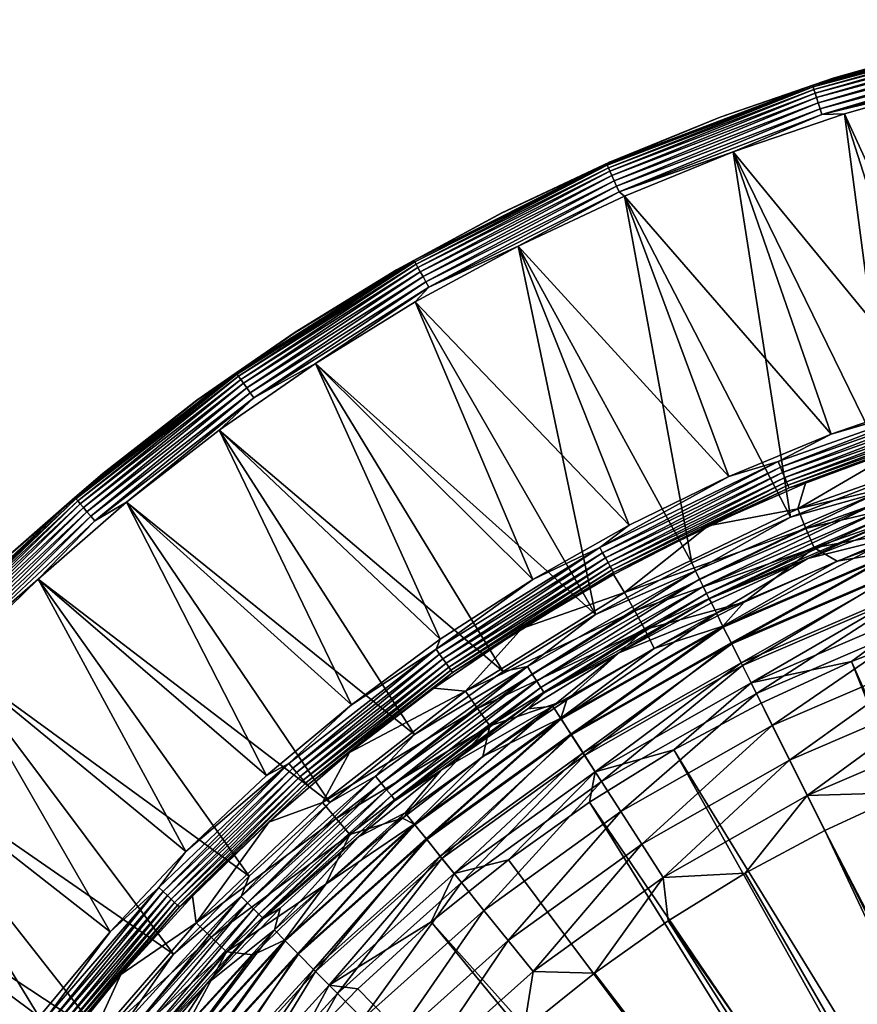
# Model space of a CAD drawing. Header units: inches. Extents: x -175 to 175, y -175 to 175.
# Tile 10 of 43: x -118 to -50, y 92 to 172. Entities that reach past the tile are written whole.
import ezdxf

# ---------------------------------------------------------------- set-up
doc = ezdxf.new("R2010")
doc.units = ezdxf.units.IN
doc.header["$MEASUREMENT"] = 0
doc.layers.add('Layer 1', color=7, linetype='Continuous')

# ---------------------------------------------------------------- blocks, each defined once
blk = doc.blocks.new('Bucket 35 H-6')
at = {"color": 253, "true_color": 0xa4adb2}
mesh = blk.add_polyface(dxfattribs=at)
corners = [(-35.914, 168.704, 0.039), (-42.221, 166.738), (-32.979, 168.809), (-53.144, 164.093, 0.039), (-51.328, 164.163), (-53.297, 164.565, 0.165), (-36.119, 169.665, 0.383), (-53.447, 165.028, 0.383), (-36.018, 169.189, 0.165), (-36.359, 170.79, 1.533), (-36.404, 171.003, 2.019), (-53.801, 166.122, 1.533), (-36.213, 170.106, 0.693), (-53.585, 165.457, 0.693), (-36.294, 170.487, 1.082), (-53.705, 165.827, 1.082), (-52.24, 167.024, 3), (-61.364, 163.89, 3), (-53.907, 166.449, 2.516), (-33.546, 171.757, 3), (-42.964, 169.647, 3), (-36.43, 171.126, 2.516), (-70.403, 159.795, 1.533), (-53.868, 166.33, 2.019), (-42.967, 169.637, 61), (-33.562, 171.746, 61), (-36.43, 171.126, 61.484), (-53.868, 166.33, 61.981), (-36.404, 171.003, 61.981), (-53.907, 166.449, 61.484), (-61.375, 163.881, 61), (-52.251, 167.011, 61), (-53.801, 166.122, 62.467), (-36.359, 170.79, 62.467), (-53.705, 165.827, 62.918), (-70.403, 159.795, 62.467), (-36.294, 170.487, 62.918), (-53.297, 164.565, 63.835), (-53.447, 165.028, 63.617), (-36.119, 169.665, 63.617), (-53.585, 165.457, 63.307), (-36.213, 170.106, 63.307), (-42.221, 166.738, 64), (-35.914, 168.704, 63.961), (-32.979, 168.809, 64), (-36.018, 169.189, 63.835), (-53.144, 164.093, 63.961), (-51.328, 164.163, 64)]
mesh.append_faces([[corners[k] for k in face] for face in [(0, 1, 2), (0, 3, 1), (4, 1, 3), (5, 6, 7), (8, 3, 0), (5, 3, 8), (8, 6, 5), (9, 10, 11), (7, 12, 13), (6, 12, 7), (13, 14, 15), (14, 13, 12), (16, 17, 18), (19, 20, 21), (9, 11, 15), (9, 15, 14), (22, 11, 23), (11, 10, 23), (21, 23, 10), (23, 21, 18), (16, 18, 20), (18, 21, 20), (24, 25, 26), (27, 26, 28), (29, 24, 26), (29, 30, 31), (24, 29, 31), (32, 33, 34), (29, 26, 27), (27, 32, 35), (28, 33, 32), (28, 32, 27), (36, 34, 33), (37, 38, 39), (36, 40, 34), (41, 40, 36), (41, 38, 40), (38, 41, 39), (42, 43, 44), (37, 39, 45), (45, 43, 46), (46, 37, 45), (47, 46, 42), (46, 43, 42), (20, 25, 24), (25, 20, 19), (24, 31, 16), (16, 20, 24), (30, 17, 31), (16, 31, 17)]], dxfattribs={"color": 253})
mesh = blk.add_polyface(dxfattribs=at)
corners = [(-32.985, 138.245, 0.066), (-48.398, 132.859, 0.273), (-32.816, 137.539, 0.273), (-48.647, 133.541, 0.066), (-39.073, 137.403), (-52.415, 138.263, 64), (-43.964, 141.177, 64), (-41.269, 141.495, 63.962), (-56.689, 136.053, 63.962), (-35.373, 143.572, 64), (-60.68, 134.839, 64), (-41.135, 141.033, 63.844), (-56.323, 135.176, 63.64), (-56.504, 135.609, 63.844), (-41.003, 140.583, 63.64), (-25.001, 144.766, 63.844), (-25.083, 145.241, 63.962), (-24.847, 143.878, 63.356), (-40.776, 139.805, 63.001), (-40.882, 140.167, 63.356), (-56.012, 134.428, 63.001), (-55.893, 134.144, 62.593), (-56.157, 134.776, 63.356), (-24.921, 144.305, 63.64), (-46.433, 137.302, 61.7), (-40.627, 139.291, 62.153), (-38.219, 139.811, 61.7), (-40.69, 139.51, 62.593), (-55.806, 133.934, 62.153), (-29.866, 141.832, 61.7), (-51.328, 164.163), (-53.144, 164.093, 0.039), (-60.318, 161.076), (-53.297, 164.565, 0.165), (-69.543, 157.844, 0.039), (-53.447, 165.028, 0.383), (-69.743, 158.298, 0.165), (-53.585, 165.457, 0.693), (-69.939, 158.743, 0.383), (-53.705, 165.827, 1.082), (-70.121, 159.155, 0.693), (-53.801, 166.122, 1.533), (-70.278, 159.512, 1.082), (-53.705, 165.827, 62.918), (-70.278, 159.512, 62.918), (-53.801, 166.122, 62.467), (-53.585, 165.457, 63.307), (-70.121, 159.155, 63.307), (-53.447, 165.028, 63.617), (-69.939, 158.743, 63.617), (-60.318, 161.076, 64), (-53.144, 164.093, 63.961), (-51.328, 164.163, 64), (-53.297, 164.565, 63.835), (-69.743, 158.298, 63.835), (-69.543, 157.844, 63.961), (-42.221, 166.738), (-30.548, 139.547), (-47.453, 134.738), (-55.681, 131.552), (-42.221, 166.738, 64), (-32.979, 168.809, 64), (-40.109, 137.515, 54.608), (-55.094, 132.226, 54.608)]
mesh.append_faces([[corners[k] for k in face] for face in [(0, 1, 2), (3, 0, 4), (5, 6, 7), (7, 8, 5), (7, 6, 9), (5, 8, 10), (11, 12, 13), (13, 7, 11), (14, 11, 15), (7, 13, 8), (16, 11, 7), (17, 18, 19), (14, 12, 11), (20, 18, 21), (14, 22, 12), (23, 19, 14), (19, 22, 14), (19, 20, 22), (20, 19, 18), (24, 25, 26), (21, 18, 27), (27, 25, 28), (28, 21, 27), (28, 25, 24), (26, 25, 29), (30, 31, 32), (33, 34, 31), (33, 35, 36), (35, 37, 38), (39, 40, 37), (41, 42, 39), (43, 44, 45), (46, 47, 43), (46, 48, 49), (50, 51, 52), (48, 53, 54), (53, 51, 55), (56, 4, 57), (58, 4, 30), (58, 32, 59), (56, 30, 4), (30, 32, 58), (60, 6, 52), (5, 50, 6), (61, 9, 60), (6, 60, 9), (6, 50, 52), (29, 62, 26), (24, 26, 62), (24, 62, 63)]], dxfattribs={"color": 253})
mesh = blk.add_polyface(dxfattribs=at)
corners = [(-60.318, 161.076), (-53.144, 164.093, 0.039), (-69.543, 157.844, 0.039), (-77.69, 153.453), (-69.103, 157.508), (-69.743, 158.298, 0.165), (-84.901, 150.142, 0.039), (-70.121, 159.155, 0.693), (-69.939, 158.743, 0.383), (-53.585, 165.457, 0.693), (-53.297, 164.565, 0.165), (-53.447, 165.028, 0.383), (-85.146, 150.574, 0.165), (-70.403, 159.795, 1.533), (-70.278, 159.512, 1.082), (-53.801, 166.122, 1.533), (-85.385, 150.997, 0.383), (-53.705, 165.827, 1.082), (-85.607, 151.389, 0.693), (-85.799, 151.729, 1.082), (-85.951, 151.998, 1.533), (-70.491, 159.995, 2.019), (-53.868, 166.33, 2.019), (-53.907, 166.449, 2.516), (-70.541, 160.11, 2.516), (-70.305, 160.257, 3), (-79.022, 156.145, 3), (-61.364, 163.89, 3), (-53.868, 166.33, 61.981), (-70.491, 159.995, 61.981), (-53.907, 166.449, 61.484), (-70.541, 160.11, 61.484), (-61.375, 163.881, 61), (-70.305, 160.256, 61), (-79.032, 156.134, 61), (-85.951, 151.998, 62.467), (-70.403, 159.795, 62.467), (-70.278, 159.512, 62.918), (-53.705, 165.827, 62.918), (-70.121, 159.155, 63.307), (-53.801, 166.122, 62.467), (-85.799, 151.729, 62.918), (-69.743, 158.298, 63.835), (-69.939, 158.743, 63.617), (-53.447, 165.028, 63.617), (-85.607, 151.389, 63.307), (-53.585, 165.457, 63.307), (-85.385, 150.997, 63.617), (-85.146, 150.574, 63.835), (-69.543, 157.844, 63.961), (-84.901, 150.142, 63.961), (-53.297, 164.565, 63.835), (-69.103, 157.508, 64), (-77.69, 153.453, 64), (-60.318, 161.076, 64), (-53.144, 164.093, 63.961), (-55.681, 131.552), (-63.672, 127.876), (-60.68, 134.839, 64), (-52.415, 138.263, 64), (-68.724, 130.925, 64)]
mesh.append_faces([[corners[k] for k in face] for face in [(0, 1, 2), (3, 4, 2), (2, 4, 0), (5, 6, 2), (7, 8, 9), (5, 2, 10), (11, 8, 5), (5, 8, 12), (13, 14, 15), (8, 7, 16), (7, 17, 14), (14, 18, 7), (13, 19, 14), (20, 13, 21), (13, 22, 21), (23, 21, 22), (21, 23, 24), (24, 25, 26), (25, 24, 27), (24, 23, 27), (28, 29, 30), (30, 31, 32), (33, 32, 31), (31, 34, 33), (35, 29, 36), (31, 30, 29), (37, 38, 39), (28, 36, 29), (37, 36, 40), (41, 36, 37), (42, 43, 44), (45, 37, 39), (43, 39, 46), (39, 43, 47), (43, 42, 48), (42, 49, 50), (51, 49, 42), (49, 52, 53), (52, 49, 54), (49, 55, 54), (25, 32, 33), (32, 25, 27), (26, 25, 33), (56, 4, 57), (0, 4, 56), (4, 3, 57), (58, 52, 59), (53, 58, 60), (59, 52, 54), (58, 53, 52)]], dxfattribs={"color": 253})
mesh = blk.add_polyface(dxfattribs=at)
corners = [(-84.901, 150.142, 0.039), (-77.69, 153.453), (-69.543, 157.844, 0.039), (-86.014, 148.948), (-94.085, 143.986), (-85.146, 150.574, 0.165), (-99.059, 141.202, 0.039), (-85.385, 150.997, 0.383), (-70.121, 159.155, 0.693), (-85.607, 151.389, 0.693), (-69.743, 158.298, 0.165), (-85.951, 151.998, 1.533), (-85.799, 151.729, 1.082), (-70.403, 159.795, 1.533), (-69.939, 158.743, 0.383), (-99.344, 141.609, 0.165), (-99.623, 142.007, 0.383), (-100.409, 143.127, 2.019), (-86.059, 152.188, 2.019), (-86.121, 152.297, 2.516), (-70.278, 159.512, 1.082), (-99.882, 142.376, 0.693), (-100.106, 142.695, 1.082), (-100.284, 142.948, 1.533), (-70.491, 159.995, 2.019), (-70.541, 160.11, 2.516), (-87.506, 151.557, 3), (-95.728, 146.505, 3), (-79.022, 156.145, 3), (-70.541, 160.11, 61.484), (-70.491, 159.995, 61.981), (-86.059, 152.188, 61.981), (-79.032, 156.134, 61), (-86.121, 152.297, 61.484), (-87.514, 151.54, 61), (-95.724, 146.49, 61), (-100.409, 143.127, 61.981), (-85.951, 151.998, 62.467), (-100.284, 142.948, 62.467), (-70.278, 159.512, 62.918), (-85.607, 151.389, 63.307), (-85.799, 151.729, 62.918), (-70.403, 159.795, 62.467), (-100.106, 142.695, 62.918), (-99.882, 142.376, 63.307), (-85.146, 150.574, 63.835), (-84.901, 150.142, 63.961), (-99.059, 141.202, 63.961), (-85.385, 150.997, 63.617), (-70.121, 159.155, 63.307), (-99.623, 142.007, 63.617), (-69.939, 158.743, 63.617), (-99.344, 141.609, 63.835), (-69.743, 158.298, 63.835), (-86.014, 148.948, 64), (-94.085, 143.986, 64), (-77.69, 153.453, 64), (-69.543, 157.844, 63.961), (-70.305, 160.256, 61), (-71.437, 123.706), (-68.724, 130.925, 64), (-76.498, 126.539, 64)]
mesh.append_faces([[corners[k] for k in face] for face in [(0, 1, 2), (1, 0, 3), (4, 3, 0), (0, 5, 6), (7, 8, 9), (5, 0, 10), (11, 12, 13), (14, 7, 5), (5, 7, 15), (7, 9, 16), (17, 18, 19), (9, 20, 12), (9, 12, 21), (11, 22, 12), (23, 11, 18), (18, 11, 24), (25, 18, 24), (18, 25, 19), (19, 26, 27), (19, 28, 26), (19, 25, 28), (29, 30, 31), (32, 29, 33), (33, 34, 32), (34, 33, 35), (36, 33, 31), (31, 37, 38), (33, 29, 31), (39, 40, 41), (31, 30, 37), (41, 37, 42), (43, 37, 41), (44, 41, 40), (45, 46, 47), (48, 40, 49), (50, 40, 48), (45, 48, 51), (48, 45, 52), (53, 46, 45), (46, 54, 55), (46, 56, 54), (46, 57, 56), (58, 32, 28), (34, 26, 32), (28, 32, 26), (34, 27, 26), (4, 59, 3), (1, 3, 59), (56, 60, 54), (61, 55, 54)]], dxfattribs={"color": 253})
mesh = blk.add_polyface(dxfattribs=at)
corners = [(-62.251, 124.961, 1.659), (-75.584, 117.377, 1.659), (-69.623, 120.583, 2.286), (-62.072, 124.635, 2.286), (-62.473, 125.406, 1.091), (-75.853, 117.796, 1.091), (-62.744, 125.95, 0.619), (-76.182, 118.307, 0.619), (-63.05, 126.564, 0.273), (-76.554, 118.884, 0.273), (-63.374, 127.214, 0.066), (-76.947, 119.494, 0.066), (-63.672, 127.876), (-71.437, 123.706), (-71.1, 129.108, 63.962), (-60.68, 134.839, 64), (-56.689, 136.053, 63.962), (-68.724, 130.925, 64), (-76.498, 126.539, 64), (-70.867, 128.686, 63.844), (-56.504, 135.609, 63.844), (-70.641, 128.276, 63.64), (-70.433, 127.897, 63.356), (-56.323, 135.176, 63.64), (-70.102, 127.297, 62.593), (-70.25, 127.566, 63.001), (-56.012, 134.428, 63.001), (-56.157, 134.776, 63.356), (-55.893, 134.144, 62.593), (-69.992, 127.097, 62.153), (-69.991, 126.926, 61.7), (-77.388, 122.554, 61.7), (-62.351, 130.849, 61.7), (-55.806, 133.934, 62.153), (-77.69, 153.453), (-55.094, 132.226, 54.608), (-69.1, 125.477, 54.608), (-54.439, 130.655, 47.516), (-68.279, 123.985, 47.516), (-53.785, 129.083, 40.423), (-67.457, 122.494, 40.423), (-80.972, 116.094, 47.516), (-66.707, 120.961, 33.331), (-59.42, 124.704, 33.331), (-73.752, 116.796, 33.331), (-60.48, 121.406, 27.379), (-59.568, 119.574, 24.659), (-72.326, 112.317, 24.659), (-61.158, 122.765, 30.316), (-70.962, 110.2, 22.294), (-58.445, 117.32, 22.294), (-73.434, 114.038, 27.379), (-74.256, 115.315, 30.316), (-74.881, 116.286, 3.853), (-61.673, 123.799, 3.853), (-74.208, 115.24, 5.273), (-61.118, 122.685, 5.273), (-73.385, 113.963, 6.452), (-60.441, 121.326, 6.452), (-72.456, 112.521, 7.318), (-59.676, 119.79, 7.318), (-58.866, 118.165, 7.834), (-71.474, 110.994, 7.834)]
mesh.append_faces([[corners[k] for k in face] for face in [(0, 1, 2), (2, 3, 0), (4, 5, 1), (0, 4, 1), (5, 6, 7), (6, 5, 4), (7, 6, 8), (9, 7, 8), (10, 9, 8), (9, 10, 11), (10, 12, 13), (11, 10, 13), (14, 15, 16), (15, 14, 17), (18, 17, 14), (19, 20, 21), (16, 19, 14), (22, 21, 23), (24, 25, 26), (25, 22, 27), (28, 29, 24), (29, 30, 31), (29, 32, 30), (29, 33, 32), (13, 12, 34), (32, 35, 36), (30, 32, 36), (36, 37, 38), (31, 30, 36), (38, 39, 40), (40, 41, 38), (42, 40, 43), (40, 42, 44), (45, 46, 47), (42, 43, 48), (49, 46, 50), (45, 47, 51), (51, 48, 45), (48, 51, 52), (52, 44, 42), (48, 52, 42), (2, 53, 54), (53, 55, 54), (54, 3, 2), (54, 55, 56), (55, 57, 56), (58, 56, 57), (57, 59, 58), (60, 58, 59), (61, 60, 62)]], dxfattribs={"color": 253})
mesh = blk.add_polyface(dxfattribs=at)
corners = [(-84.901, 150.142, 0.039), (-99.059, 141.202, 0.039), (-94.085, 143.986), (-101.857, 138.597), (-109.338, 132.776), (-99.344, 141.609, 0.165), (-111.904, 131.256, 0.039), (-85.146, 150.574, 0.165), (-85.385, 150.997, 0.383), (-99.623, 142.007, 0.383), (-112.227, 131.634, 0.165), (-85.607, 151.389, 0.693), (-99.882, 142.376, 0.693), (-112.542, 132.004, 0.383), (-85.799, 151.729, 1.082), (-100.106, 142.695, 1.082), (-112.834, 132.347, 0.693), (-85.951, 151.998, 1.533), (-100.284, 142.948, 1.533), (-113.087, 132.644, 1.082), (-113.511, 133.141, 2.516), (-100.481, 143.23, 2.516), (-103.649, 141.013, 3), (-113.288, 132.879, 1.533), (-100.409, 143.127, 2.019), (-86.059, 152.188, 2.019), (-113.43, 133.045, 2.019), (-86.121, 152.297, 2.516), (-95.728, 146.505, 3), (-111.262, 135.089, 3), (-100.481, 143.23, 61.484), (-95.724, 146.49, 61), (-86.121, 152.297, 61.484), (-103.651, 140.99, 61), (-113.511, 133.141, 61.484), (-111.261, 135.064, 61), (-100.284, 142.948, 62.467), (-113.288, 132.879, 62.467), (-100.409, 143.127, 61.981), (-113.43, 133.045, 61.981), (-86.059, 152.188, 61.981), (-85.607, 151.389, 63.307), (-99.623, 142.007, 63.617), (-99.882, 142.376, 63.307), (-100.106, 142.695, 62.918), (-85.951, 151.998, 62.467), (-113.087, 132.644, 62.918), (-85.799, 151.729, 62.918), (-112.834, 132.347, 63.307), (-99.344, 141.609, 63.835), (-99.059, 141.202, 63.961), (-111.904, 131.256, 63.961), (-112.542, 132.004, 63.617), (-85.385, 150.997, 63.617), (-112.227, 131.634, 63.835), (-94.085, 143.986, 64), (-84.901, 150.142, 63.961), (-85.146, 150.574, 63.835), (-101.857, 138.597, 64), (-109.338, 132.776, 64), (-87.514, 151.54, 61)]
mesh.append_faces([[corners[k] for k in face] for face in [(0, 1, 2), (3, 2, 1), (1, 4, 3), (5, 6, 1), (1, 7, 5), (8, 9, 5), (5, 9, 10), (9, 11, 12), (12, 13, 9), (14, 15, 12), (15, 16, 12), (17, 18, 15), (19, 15, 18), (20, 21, 22), (23, 18, 24), (24, 18, 25), (21, 26, 24), (21, 20, 26), (27, 28, 21), (24, 27, 21), (29, 20, 22), (21, 28, 22), (30, 31, 32), (31, 30, 33), (33, 30, 34), (34, 35, 33), (36, 37, 38), (39, 30, 38), (30, 39, 34), (32, 38, 30), (38, 37, 39), (40, 36, 38), (41, 42, 43), (44, 36, 45), (44, 46, 36), (47, 43, 44), (48, 44, 43), (49, 50, 51), (52, 43, 42), (49, 42, 53), (42, 49, 54), (55, 50, 56), (57, 50, 49), (50, 58, 59), (50, 55, 58), (28, 60, 31), (31, 33, 22), (22, 28, 31), (35, 29, 33), (22, 33, 29)]], dxfattribs={"color": 253})
mesh = blk.add_polyface(dxfattribs=at)
corners = [(-69.623, 120.583, 2.286), (-75.584, 117.377, 1.659), (-76.917, 116.071, 2.286), (-83.922, 111.115, 2.286), (-76.554, 118.884, 0.273), (-76.947, 119.494, 0.066), (-88.755, 110.074, 0.273), (-75.853, 117.796, 1.091), (-87.631, 108.679, 1.659), (-76.182, 118.307, 0.619), (-87.943, 109.067, 1.091), (-88.325, 109.54, 0.619), (-86.076, 114.006), (-89.211, 110.639, 0.066), (-78.898, 119.087), (-71.437, 123.706), (-71.1, 129.108, 63.962), (-84.317, 120.891, 63.962), (-76.498, 126.539, 64), (-83.987, 121.697, 64), (-91.176, 116.408, 64), (-96.216, 111.653, 63.962), (-84.042, 120.496, 63.844), (-95.902, 111.289, 63.844), (-83.774, 120.112, 63.64), (-70.641, 128.276, 63.64), (-83.526, 119.757, 63.356), (-70.867, 128.686, 63.844), (-95.596, 110.934, 63.64), (-95.314, 110.606, 63.356), (-70.433, 127.897, 63.356), (-83.134, 119.195, 62.593), (-83.004, 119.008, 62.153), (-94.718, 109.914, 62.153), (-83.31, 119.447, 63.001), (-95.067, 110.319, 63.001), (-70.25, 127.566, 63.001), (-69.992, 127.097, 62.153), (-70.102, 127.297, 62.593), (-94.867, 110.087, 62.593), (-77.388, 122.554, 61.7), (-84.514, 117.75, 61.7), (-91.338, 112.537, 61.7), (-94.085, 143.986), (-101.857, 138.597), (-86.014, 148.948, 64), (-68.724, 130.925, 64), (-94.085, 143.986, 64), (-69.1, 125.477, 54.608), (-81.946, 117.491, 54.608), (-68.279, 123.985, 47.516), (-80.972, 116.094, 47.516), (-79.997, 114.698, 40.423), (-73.752, 116.796, 33.331), (-80.542, 112.218, 33.331), (-67.457, 122.494, 40.423), (-74.256, 115.315, 30.316), (-74.881, 116.286, 3.853)]
mesh.append_faces([[corners[k] for k in face] for face in [(0, 1, 2), (1, 3, 2), (4, 5, 6), (1, 7, 8), (9, 10, 7), (11, 9, 4), (12, 13, 5), (5, 14, 12), (5, 15, 14), (16, 17, 18), (19, 18, 17), (20, 17, 21), (17, 20, 19), (22, 23, 17), (24, 25, 26), (22, 16, 27), (16, 22, 17), (24, 22, 27), (28, 22, 24), (25, 24, 27), (29, 24, 26), (26, 25, 30), (31, 32, 33), (34, 26, 30), (35, 26, 34), (30, 36, 34), (31, 34, 36), (37, 32, 38), (34, 31, 39), (36, 38, 31), (40, 32, 37), (38, 32, 31), (32, 41, 42), (32, 40, 41), (14, 43, 44), (43, 14, 15), (44, 12, 14), (18, 45, 46), (19, 47, 18), (48, 49, 40), (40, 49, 41), (50, 51, 49), (41, 49, 42), (52, 53, 54), (50, 49, 48), (51, 55, 52), (52, 55, 53), (53, 56, 54), (2, 57, 0), (57, 2, 3)]], dxfattribs={"color": 253})
mesh = blk.add_polyface(dxfattribs=at)
corners = [(-99.082, 99.915, 0.619), (-88.325, 109.54, 0.619), (-88.755, 110.074, 0.273), (-89.211, 110.639, 0.066), (-99.565, 100.402, 0.273), (-100.077, 100.918, 0.066), (-92.92, 108.499), (-96.216, 111.653, 63.962), (-98.032, 110.695, 64), (-91.176, 116.408, 64), (-106.731, 101.649, 63.962), (-104.556, 104.556, 64), (-95.902, 111.289, 63.844), (-106.383, 101.317, 63.844), (-84.317, 120.891, 63.962), (-95.596, 110.934, 63.64), (-84.042, 120.496, 63.844), (-106.043, 100.994, 63.64), (-105.069, 100.066, 62.153), (-94.867, 110.087, 62.593), (-94.718, 109.914, 62.153), (-105.73, 100.695, 63.356), (-95.314, 110.606, 63.356), (-105.456, 100.434, 63.001), (-95.067, 110.319, 63.001), (-105.234, 100.223, 62.593), (-97.844, 106.927, 61.7), (-91.338, 112.537, 61.7), (-111.904, 131.256, 0.039), (-116.487, 126.548), (-109.338, 132.776), (-99.059, 141.202, 0.039), (-99.623, 142.007, 0.383), (-112.542, 132.004, 0.383), (-112.227, 131.634, 0.165), (-100.106, 142.695, 1.082), (-113.087, 132.644, 1.082), (-112.834, 132.347, 0.693), (-99.344, 141.609, 0.165), (-99.882, 142.376, 0.693), (-100.284, 142.948, 1.533), (-113.288, 132.879, 1.533), (-100.409, 143.127, 2.019), (-113.43, 133.045, 2.019), (-113.511, 133.141, 2.516), (-111.262, 135.089, 3), (-118.538, 128.751, 3), (-118.528, 128.734, 61), (-111.261, 135.064, 61), (-113.511, 133.141, 61.484), (-112.542, 132.004, 63.617), (-112.834, 132.347, 63.307), (-99.882, 142.376, 63.307), (-113.087, 132.644, 62.918), (-113.288, 132.879, 62.467), (-100.284, 142.948, 62.467), (-100.106, 142.695, 62.918), (-112.227, 131.634, 63.835), (-99.623, 142.007, 63.617), (-111.904, 131.256, 63.961), (-123.377, 120.536, 63.961), (-109.338, 132.776, 64), (-99.059, 141.202, 63.961), (-99.344, 141.609, 63.835), (-116.487, 126.548, 64), (-99.434, 102.563), (-105.561, 96.244), (-123.3, 119.92), (-101.857, 138.597), (-86.076, 114.006), (-94.085, 143.986, 64), (-83.987, 121.697, 64), (-101.857, 138.597, 64), (-110.675, 98.056, 64), (-123.3, 119.92, 64), (-93.51, 108.513, 54.608)]
mesh.append_faces([[corners[k] for k in face] for face in [(0, 1, 2), (3, 4, 2), (5, 3, 6), (7, 8, 9), (10, 11, 7), (8, 7, 11), (7, 12, 13), (14, 12, 7), (15, 12, 16), (17, 12, 15), (18, 19, 20), (21, 15, 22), (23, 22, 24), (24, 19, 25), (18, 20, 26), (20, 27, 26), (28, 29, 30), (30, 31, 28), (32, 33, 34), (35, 36, 37), (28, 38, 34), (33, 39, 37), (40, 41, 36), (41, 42, 43), (44, 45, 46), (47, 48, 49), (50, 51, 52), (53, 54, 55), (56, 51, 53), (57, 50, 58), (57, 59, 60), (61, 59, 62), (63, 59, 57), (59, 61, 64), (48, 46, 45), (6, 29, 65), (66, 65, 67), (68, 30, 69), (30, 29, 6), (30, 6, 69), (29, 67, 65), (64, 61, 8), (70, 71, 72), (11, 73, 74), (72, 9, 61), (74, 64, 11), (9, 72, 71), (8, 61, 9), (11, 64, 8), (75, 26, 27)]], dxfattribs={"color": 253})
mesh = blk.add_polyface(dxfattribs=at)
corners = [(-46.276, 131.326, 2.286), (-38.108, 133.924, 2.286), (-47.785, 131.175, 1.659), (-62.251, 124.961, 1.659), (-54.276, 128.225, 2.286), (-62.473, 125.406, 1.091), (-48.164, 132.214, 0.619), (-62.744, 125.95, 0.619), (-48.647, 133.541, 0.066), (-47.453, 134.738), (-55.681, 131.552), (-47.956, 131.643, 1.091), (-32.516, 136.28, 1.091), (-32.657, 136.871, 0.619), (-48.398, 132.859, 0.273), (-63.05, 126.564, 0.273), (-32.816, 137.539, 0.273), (-63.374, 127.214, 0.066), (-32.985, 138.245, 0.066), (-63.672, 127.876), (-39.073, 137.403), (-70.867, 128.686, 63.844), (-56.689, 136.053, 63.962), (-56.504, 135.609, 63.844), (-56.323, 135.176, 63.64), (-70.641, 128.276, 63.64), (-56.157, 134.776, 63.356), (-70.433, 127.897, 63.356), (-70.25, 127.566, 63.001), (-56.012, 134.428, 63.001), (-55.893, 134.144, 62.593), (-70.102, 127.297, 62.593), (-55.806, 133.934, 62.153), (-69.992, 127.097, 62.153), (-54.486, 134.313, 61.7), (-62.351, 130.849, 61.7), (-46.433, 137.302, 61.7), (-54.439, 130.655, 47.516), (-39.155, 134.246, 40.423), (-53.785, 129.083, 40.423), (-55.094, 132.226, 54.608), (-39.632, 135.881, 47.516), (-40.109, 137.515, 54.608), (-69.1, 125.477, 54.608), (-44.254, 130.848, 33.331), (-68.279, 123.985, 47.516), (-36.42, 133.242, 33.331), (-51.927, 128, 33.331), (-59.42, 124.704, 33.331), (-46.946, 128.87, 30.316), (-31.479, 131.933, 27.379), (-45.725, 125.521, 24.659), (-46.426, 127.444, 27.379), (-31.831, 133.41, 30.316), (-47.341, 129.956, 3.853), (-61.673, 123.799, 3.853), (-45.808, 125.748, 7.318), (-31.458, 131.846, 6.452), (-46.395, 127.36, 6.452), (-46.915, 128.787, 5.273), (-32.099, 134.534, 3.853), (-61.118, 122.685, 5.273), (-31.81, 133.323, 5.273)]
mesh.append_faces([[corners[k] for k in face] for face in [(0, 1, 2), (3, 4, 2), (0, 2, 4), (5, 6, 7), (8, 9, 10), (3, 11, 5), (2, 12, 11), (11, 3, 2), (13, 6, 11), (6, 5, 11), (7, 6, 14), (7, 14, 15), (6, 16, 14), (8, 15, 14), (15, 8, 17), (14, 18, 8), (19, 17, 10), (17, 8, 10), (9, 8, 20), (21, 22, 23), (24, 25, 23), (26, 27, 24), (28, 26, 29), (29, 30, 31), (30, 32, 33), (32, 34, 35), (34, 32, 36), (37, 38, 39), (40, 34, 36), (34, 40, 35), (40, 41, 37), (41, 40, 42), (37, 43, 40), (44, 39, 38), (38, 37, 41), (39, 45, 37), (44, 38, 46), (47, 39, 44), (48, 39, 47), (49, 47, 44), (50, 51, 52), (53, 52, 49), (49, 44, 46), (54, 1, 0), (4, 55, 54), (4, 54, 0), (56, 57, 58), (59, 60, 54), (61, 59, 54), (58, 62, 59)]], dxfattribs={"color": 253})
mesh = blk.add_polyface(dxfattribs=at)
corners = [(-111.904, 131.256, 0.039), (-123.377, 120.536, 0.039), (-116.487, 126.548), (-123.3, 119.92), (-112.227, 131.634, 0.165), (-123.732, 120.883, 0.165), (-113.288, 132.879, 1.533), (-113.43, 133.045, 2.019), (-124.902, 122.026, 1.533), (-112.542, 132.004, 0.383), (-124.08, 121.223, 0.383), (-125.059, 122.179, 2.019), (-125.148, 122.267, 2.516), (-135.28, 110.755, 2.019), (-112.834, 132.347, 0.693), (-124.402, 121.538, 0.693), (-113.087, 132.644, 1.082), (-124.681, 121.81, 1.082), (-134.57, 110.174, 0.693), (-134.871, 110.421, 1.082), (-135.111, 110.617, 1.533), (-113.511, 133.141, 2.516), (-125.446, 122.029, 3), (-131.979, 114.931, 3), (-118.538, 128.751, 3), (-125.148, 122.267, 61.484), (-118.528, 128.734, 61), (-113.511, 133.141, 61.484), (-131.974, 114.91, 61), (-125.443, 122.006, 61), (-125.059, 122.179, 61.981), (-135.28, 110.755, 61.981), (-135.111, 110.617, 62.467), (-124.902, 122.026, 62.467), (-113.43, 133.045, 61.981), (-113.288, 132.879, 62.467), (-112.542, 132.004, 63.617), (-123.732, 120.883, 63.835), (-124.08, 121.223, 63.617), (-124.681, 121.81, 62.918), (-134.871, 110.421, 62.918), (-113.087, 132.644, 62.918), (-124.402, 121.538, 63.307), (-134.57, 110.174, 63.307), (-112.834, 132.347, 63.307), (-112.227, 131.634, 63.835), (-123.377, 120.536, 63.961), (-123.3, 119.92, 64), (-129.723, 112.941, 64), (-116.487, 126.548, 64), (-111.904, 131.256, 63.961), (-111.261, 135.064, 61)]
mesh.append_faces([[corners[k] for k in face] for face in [(0, 1, 2), (3, 2, 1), (4, 1, 0), (1, 4, 5), (6, 7, 8), (9, 10, 5), (4, 9, 5), (11, 12, 13), (10, 14, 15), (14, 10, 9), (15, 16, 17), (17, 18, 15), (16, 15, 14), (6, 8, 17), (8, 19, 17), (17, 16, 6), (20, 8, 11), (8, 7, 11), (21, 11, 7), (11, 21, 12), (12, 22, 23), (12, 24, 22), (12, 21, 24), (25, 26, 27), (25, 28, 29), (26, 25, 29), (30, 31, 25), (32, 30, 33), (30, 27, 34), (27, 30, 25), (34, 35, 33), (34, 33, 30), (36, 37, 38), (39, 33, 35), (40, 33, 39), (41, 39, 35), (42, 39, 41), (43, 39, 42), (42, 41, 44), (38, 42, 44), (38, 44, 36), (37, 36, 45), (46, 37, 45), (46, 47, 48), (46, 49, 47), (46, 50, 49), (24, 51, 26), (26, 29, 22), (22, 24, 26), (22, 29, 23)]], dxfattribs={"color": 253})
mesh = blk.add_polyface(dxfattribs=at)
corners = [(-52.913, 106.245, 18), (-13.207, 29.695, 18), (-16.223, 28.161, 18), (-18.206, 117.286, 18), (-10.944, 118.183, 18), (-3.422, 32.32, 18), (-65.567, 98.94, 18), (-59.348, 102.788, 18), (-32.481, 114.163, 18), (-6.773, 31.787, 18), (-10.053, 30.906, 18), (-25.386, 115.945, 18), (0.02, 32.497, 18), (-3.648, 118.632, 18), (-39.449, 111.947, 18), (-19.074, 26.313, 18), (-71.536, 94.718, 18), (-21.723, 24.17, 18), (-77.23, 90.138, 18), (-46.265, 109.305, 18), (-82.638, 85.21, 18), (-9.396, 36.305, 8), (-43.282, 122.789, 8), (-13.023, 35.171, 8), (-78.477, 103.885, 8), (-22.96, 29.656, 8), (-71.932, 108.522, 8), (-35.645, 125.219, 8), (-58.051, 116.541, 8), (-16.513, 33.675, 8), (-50.763, 119.893, 8), (-12.025, 129.644, 8), (-19.981, 128.656, 8), (-5.671, 37.067, 8), (-1.893, 37.45, 8), (-4.015, 130.14, 8), (-27.865, 127.179, 8), (-19.841, 31.829, 8), (-65.11, 112.751, 8), (-25.839, 27.182, 8), (-96.226, 87.693, 8), (-28.457, 24.425, 8), (-84.718, 98.859, 8), (1.905, 37.451, 8), (-41.707, 114.49, 18.251), (-54.333, 109.066, 18.251), (-65.97, 102.448, 18.251), (-55.765, 111.94, 19.042), (-42.806, 117.507, 19.042), (-43.875, 120.441, 20.397), (-57.157, 114.735, 20.397), (-67.708, 105.147, 19.042), (-69.399, 107.772, 20.397), (-58.445, 117.32, 22.294)]
mesh.append_faces([[corners[k] for k in face] for face in [(0, 1, 2), (3, 4, 5), (2, 6, 7), (8, 9, 10), (11, 3, 9), (12, 5, 13), (14, 10, 1), (6, 15, 16), (15, 17, 18), (5, 4, 13), (5, 9, 3), (11, 9, 8), (8, 10, 14), (14, 1, 19), (7, 0, 2), (0, 19, 1), (15, 6, 2), (15, 18, 16), (17, 20, 18), (21, 22, 23), (24, 25, 26), (22, 21, 27), (28, 29, 30), (31, 32, 33), (31, 34, 35), (36, 21, 33), (23, 22, 30), (37, 38, 26), (28, 38, 29), (39, 40, 41), (25, 42, 39), (37, 26, 25), (29, 38, 37), (23, 30, 29), (36, 27, 21), (32, 36, 33), (34, 31, 33), (43, 35, 34), (44, 19, 45), (0, 45, 19), (45, 7, 46), (45, 47, 48), (45, 0, 7), (19, 44, 14), (44, 8, 14), (47, 45, 46), (48, 44, 45), (49, 47, 50), (50, 47, 51), (52, 53, 50)]], dxfattribs={"color": 253})
mesh = blk.add_polyface(dxfattribs=at)
corners = [(-62.251, 124.961, 1.659), (-62.072, 124.635, 2.286), (-54.276, 128.225, 2.286), (-67.457, 122.494, 40.423), (-53.785, 129.083, 40.423), (-59.42, 124.704, 33.331), (-41.707, 114.49, 18.251), (-42.806, 117.507, 19.042), (-29.024, 121.647, 19.042), (-32.481, 114.163, 18), (-28.279, 118.524, 18.251), (-25.386, 115.945, 18), (-14.662, 124.199, 19.042), (-14.286, 121.01, 18.251), (-10.944, 118.183, 18), (-18.206, 117.286, 18), (0, 125.061, 19.042), (0, 121.85, 18.251), (-3.648, 118.632, 18), (-30.419, 127.493, 22.294), (-43.875, 120.441, 20.397), (-44.863, 123.154, 22.294), (-46.426, 127.444, 27.379), (-45.725, 125.521, 24.659), (-59.568, 119.574, 24.659), (-29.749, 124.684, 20.397), (-15.028, 127.3, 20.397), (-55.765, 111.94, 19.042), (0, 128.184, 20.397), (-57.157, 114.735, 20.397), (-58.445, 117.32, 22.294), (-31.004, 129.942, 24.659), (-60.48, 121.406, 27.379), (-46.946, 128.87, 30.316), (-61.158, 122.765, 30.316), (-51.927, 128, 33.331), (-61.673, 123.799, 3.853), (-47.341, 129.956, 3.853), (-61.118, 122.685, 5.273), (-60.441, 121.326, 6.452), (-59.676, 119.79, 7.318), (-46.395, 127.36, 6.452), (-46.915, 128.787, 5.273), (-45.187, 124.042, 7.834), (-50.763, 119.893, 8), (-43.282, 122.789, 8), (-45.808, 125.748, 7.318), (-58.866, 118.165, 7.834), (-31.06, 130.177, 7.318), (-58.051, 116.541, 8), (-65.11, 112.751, 8), (-35.645, 125.219, 8), (-30.638, 128.411, 7.834)]
mesh.append_faces([[corners[k] for k in face] for face in [(0, 1, 2), (3, 4, 5), (6, 7, 8), (9, 10, 11), (12, 10, 8), (9, 6, 10), (13, 14, 15), (10, 15, 11), (10, 13, 15), (13, 12, 16), (17, 14, 13), (17, 18, 14), (19, 20, 21), (8, 10, 6), (12, 13, 10), (16, 17, 13), (22, 23, 24), (25, 7, 20), (26, 8, 25), (20, 7, 27), (28, 12, 26), (25, 8, 7), (26, 12, 8), (28, 16, 12), (21, 29, 30), (29, 21, 20), (20, 19, 25), (24, 23, 30), (23, 31, 21), (30, 23, 21), (22, 24, 32), (32, 33, 22), (33, 32, 34), (34, 5, 35), (33, 34, 35), (1, 36, 2), (37, 36, 38), (39, 40, 41), (38, 39, 42), (42, 39, 41), (43, 44, 45), (46, 41, 40), (43, 46, 47), (47, 46, 40), (46, 43, 48), (49, 47, 50), (47, 49, 44), (43, 47, 44), (43, 45, 51), (52, 43, 51)]], dxfattribs={"color": 253})
mesh = blk.add_polyface(dxfattribs=at)
corners = [(-123.3, 119.92), (-123.377, 120.536, 0.039), (-129.723, 112.941), (-133.461, 109.266, 0.039), (-123.732, 120.883, 0.165), (-135.747, 105.625), (-138.112, 107.482, 3), (-135.377, 110.835, 2.516), (-131.979, 114.931, 3), (-133.845, 109.581, 0.165), (-142.178, 97.654, 0.039), (-124.08, 121.223, 0.383), (-134.221, 109.889, 0.383), (-142.587, 97.935, 0.165), (-124.402, 121.538, 0.693), (-134.57, 110.174, 0.693), (-142.988, 98.21, 0.383), (-124.681, 121.81, 1.082), (-134.871, 110.421, 1.082), (-143.359, 98.465, 0.693), (-124.902, 122.026, 1.533), (-135.111, 110.617, 1.533), (-143.681, 98.686, 1.082), (-143.936, 98.861, 1.533), (-135.28, 110.755, 2.019), (-125.059, 122.179, 2.019), (-144.116, 98.985, 2.019), (-125.148, 122.267, 2.516), (-144.219, 99.056, 2.516), (-125.148, 122.267, 61.484), (-135.377, 110.835, 61.484), (-131.974, 114.91, 61), (-138.101, 107.47, 61), (-144.219, 99.056, 61.484), (-144.116, 98.985, 61.981), (-135.28, 110.755, 61.981), (-135.111, 110.617, 62.467), (-143.936, 98.861, 62.467), (-125.059, 122.179, 61.981), (-134.871, 110.421, 62.918), (-124.902, 122.026, 62.467), (-143.681, 98.686, 62.918), (-124.681, 121.81, 62.918), (-134.57, 110.174, 63.307), (-143.359, 98.465, 63.307), (-134.221, 109.889, 63.617), (-124.402, 121.538, 63.307), (-142.988, 98.21, 63.617), (-124.08, 121.223, 63.617), (-133.845, 109.581, 63.835), (-123.377, 120.536, 63.961), (-133.461, 109.266, 63.961), (-123.732, 120.883, 63.835), (-142.587, 97.935, 63.835), (-142.178, 97.654, 63.961), (-129.723, 112.941, 64), (-135.747, 105.625, 64), (-125.443, 122.006, 61), (-105.561, 96.244), (-123.3, 119.92, 64), (-110.675, 98.056, 64)]
mesh.append_faces([[corners[k] for k in face] for face in [(0, 1, 2), (3, 1, 4), (2, 1, 3), (3, 5, 2), (6, 7, 8), (9, 10, 3), (3, 4, 9), (11, 12, 9), (12, 13, 9), (4, 11, 9), (12, 14, 15), (15, 16, 12), (11, 14, 12), (17, 18, 15), (19, 15, 18), (20, 21, 18), (21, 22, 18), (23, 21, 24), (21, 25, 24), (7, 26, 24), (27, 8, 7), (24, 27, 7), (28, 7, 6), (29, 30, 31), (32, 31, 30), (33, 32, 30), (34, 30, 35), (29, 35, 30), (35, 36, 37), (38, 36, 35), (39, 36, 40), (41, 36, 39), (42, 43, 39), (44, 39, 43), (45, 43, 46), (43, 45, 47), (46, 48, 45), (49, 45, 48), (50, 51, 52), (45, 49, 53), (48, 52, 49), (49, 51, 54), (55, 51, 50), (52, 51, 49), (51, 55, 56), (31, 8, 57), (6, 31, 32), (31, 6, 8), (0, 2, 58), (55, 59, 60)]], dxfattribs={"color": 253})
mesh = blk.add_polyface(dxfattribs=at)
corners = [(-75.584, 117.377, 1.659), (-87.631, 108.679, 1.659), (-83.922, 111.115, 2.286), (-75.853, 117.796, 1.091), (-87.943, 109.067, 1.091), (-90.599, 105.742, 2.286), (-98.304, 99.13, 1.659), (-86.076, 114.006), (-92.92, 108.499), (-89.211, 110.639, 0.066), (-76.182, 118.307, 0.619), (-88.325, 109.54, 0.619), (-98.654, 99.483, 1.091), (-76.554, 118.884, 0.273), (-88.755, 110.074, 0.273), (-76.947, 119.494, 0.066), (-83.526, 119.757, 63.356), (-95.067, 110.319, 63.001), (-95.314, 110.606, 63.356), (-83.774, 120.112, 63.64), (-95.596, 110.934, 63.64), (-94.867, 110.087, 62.593), (-83.31, 119.447, 63.001), (-91.338, 112.537, 61.7), (-94.718, 109.914, 62.153), (-83.004, 119.008, 62.153), (-83.134, 119.195, 62.593), (-93.51, 108.513, 54.608), (-81.946, 117.491, 54.608), (-80.972, 116.094, 47.516), (-92.399, 107.223, 47.516), (-79.997, 114.698, 40.423), (-91.287, 105.933, 40.423), (-80.542, 112.218, 33.331), (-87.05, 107.246, 33.331), (-57.157, 114.735, 20.397), (-67.708, 105.147, 19.042), (-69.399, 107.772, 20.397), (-82.273, 102.034, 22.294), (-83.853, 103.994, 24.659), (-72.326, 112.317, 24.659), (-55.765, 111.94, 19.042), (-65.97, 102.448, 18.251), (-58.445, 117.32, 22.294), (-70.962, 110.2, 22.294), (-80.46, 99.786, 20.397), (-59.568, 119.574, 24.659), (-73.434, 114.038, 27.379), (-85.138, 105.588, 27.379), (-74.256, 115.315, 30.316), (-86.091, 106.77, 30.316), (-93.245, 101.904, 33.331), (-74.881, 116.286, 3.853), (-86.816, 107.669, 3.853), (-86.035, 106.7, 5.273), (-85.082, 105.518, 6.452), (-74.208, 115.24, 5.273), (-71.474, 110.994, 7.834), (-72.456, 112.521, 7.318), (-82.865, 102.769, 7.834), (-73.385, 113.963, 6.452), (-84.005, 104.183, 7.318), (-78.477, 103.885, 8), (-59.676, 119.79, 7.318), (-71.932, 108.522, 8), (-65.11, 112.751, 8), (-58.866, 118.165, 7.834)]
mesh.append_faces([[corners[k] for k in face] for face in [(0, 1, 2), (1, 3, 4), (5, 2, 1), (4, 6, 1), (7, 8, 9), (10, 11, 4), (12, 4, 11), (11, 13, 14), (14, 15, 9), (16, 17, 18), (19, 18, 20), (21, 17, 22), (23, 24, 25), (26, 24, 21), (27, 23, 28), (27, 29, 30), (29, 27, 28), (30, 31, 32), (29, 31, 30), (31, 33, 34), (32, 31, 34), (35, 36, 37), (38, 39, 40), (41, 42, 36), (43, 37, 44), (45, 44, 37), (40, 46, 44), (38, 40, 44), (40, 39, 47), (47, 39, 48), (48, 49, 47), (49, 48, 50), (34, 50, 51), (33, 50, 34), (49, 50, 33), (52, 2, 53), (53, 2, 5), (54, 55, 56), (54, 52, 53), (52, 54, 56), (57, 58, 59), (56, 55, 60), (55, 61, 60), (58, 60, 61), (59, 62, 57), (59, 58, 61), (57, 63, 58), (64, 57, 62), (65, 57, 64), (66, 57, 65)]], dxfattribs={"color": 253})
mesh = blk.add_polyface(dxfattribs=at)
corners = [(-111.3, 89.549), (-117.542, 79.898, 0.066), (-109.513, 90.59, 0.066), (-116.941, 79.489, 0.273), (-116.592, 82.539), (-115.849, 91.121, 63.962), (-116.405, 91.181, 64), (-110.675, 98.056, 64), (-123.6, 80.294, 63.962), (-121.687, 84.002, 64), (-115.47, 90.824, 63.844), (-123.196, 80.031, 63.844), (-106.731, 101.649, 63.962), (-122.804, 79.776, 63.64), (-115.102, 90.534, 63.64), (-106.383, 101.317, 63.844), (-121.675, 79.043, 62.153), (-114.224, 89.843, 62.593), (-114.044, 89.702, 62.153), (-122.44, 79.54, 63.356), (-114.762, 90.266, 63.356), (-114.465, 90.033, 63.001), (-122.124, 79.334, 63.001), (-121.866, 79.167, 62.593), (-115.215, 87.933, 61.7), (-120.223, 80.952, 61.7), (-109.802, 94.605, 61.7), (-133.461, 109.266, 0.039), (-142.178, 97.654, 0.039), (-135.747, 105.625), (-141.353, 97.997), (-142.587, 97.935, 0.165), (-134.221, 109.889, 0.383), (-142.988, 98.21, 0.383), (-133.845, 109.581, 0.165), (-134.57, 110.174, 0.693), (-143.359, 98.465, 0.693), (-134.871, 110.421, 1.082), (-143.681, 98.686, 1.082), (-135.111, 110.617, 1.533), (-143.936, 98.861, 1.533), (-143.936, 98.861, 62.467), (-135.111, 110.617, 62.467), (-143.681, 98.686, 62.918), (-144.116, 98.985, 61.981), (-135.28, 110.755, 61.981), (-142.988, 98.21, 63.617), (-134.221, 109.889, 63.617), (-142.587, 97.935, 63.835), (-134.871, 110.421, 62.918), (-143.359, 98.465, 63.307), (-134.57, 110.174, 63.307), (-142.178, 97.654, 63.961), (-133.461, 109.266, 63.961), (-135.747, 105.625, 64), (-133.845, 109.581, 63.835), (-141.353, 97.997, 64), (-143.819, 99.716, 3), (-138.112, 107.482, 3), (-138.101, 107.47, 61), (-121.447, 75.213), (-129.723, 112.941), (-105.561, 96.244), (-146.528, 90.075), (-129.723, 112.941, 64), (-146.528, 90.075, 64), (-126.533, 76.508, 64), (-112.59, 88.558, 54.608), (-111.252, 87.506, 47.516), (-120.124, 78.035, 54.608), (-109.914, 86.453, 40.423), (-118.696, 77.108, 47.516)]
mesh.append_faces([[corners[k] for k in face] for face in [(0, 1, 2), (2, 1, 3), (4, 1, 0), (5, 6, 7), (8, 9, 5), (6, 5, 9), (5, 10, 11), (11, 8, 5), (12, 10, 5), (13, 11, 10), (14, 10, 15), (13, 10, 14), (16, 17, 18), (19, 14, 20), (20, 21, 22), (21, 17, 23), (18, 24, 25), (18, 26, 24), (27, 28, 29), (30, 29, 28), (31, 32, 33), (28, 34, 31), (33, 35, 36), (36, 37, 38), (39, 40, 38), (41, 42, 43), (41, 44, 45), (46, 47, 48), (49, 50, 43), (51, 46, 50), (52, 53, 54), (52, 48, 55), (56, 52, 54), (57, 58, 59), (30, 60, 4), (29, 0, 61), (29, 4, 0), (61, 0, 62), (63, 60, 30), (30, 4, 29), (54, 64, 6), (56, 9, 65), (9, 54, 6), (6, 64, 7), (9, 66, 65), (9, 56, 54), (67, 24, 26), (67, 25, 24), (68, 69, 67), (70, 71, 68)]], dxfattribs={"color": 253})
mesh = blk.add_polyface(dxfattribs=at)
corners = [(-87.631, 108.679, 1.659), (-98.304, 99.13, 1.659), (-90.599, 105.742, 2.286), (-96.939, 99.964, 2.286), (-102.913, 93.802, 2.286), (-87.943, 109.067, 1.091), (-98.654, 99.483, 1.091), (-107.573, 88.985, 1.659), (-88.325, 109.54, 0.619), (-99.082, 99.915, 0.619), (-107.957, 89.303, 1.091), (-108.425, 89.69, 0.619), (-99.565, 100.402, 0.273), (-88.755, 110.074, 0.273), (-100.077, 100.918, 0.066), (-108.954, 90.127, 0.273), (-89.211, 110.639, 0.066), (-99.434, 102.563), (-105.561, 96.244), (-109.513, 90.59, 0.066), (-92.92, 108.499), (-110.675, 98.056, 64), (-106.731, 101.649, 63.962), (-115.849, 91.121, 63.962), (-104.556, 104.556, 64), (-115.47, 90.824, 63.844), (-106.383, 101.317, 63.844), (-106.043, 100.994, 63.64), (-95.902, 111.289, 63.844), (-96.216, 111.653, 63.962), (-115.102, 90.534, 63.64), (-95.596, 110.934, 63.64), (-105.73, 100.695, 63.356), (-114.762, 90.266, 63.356), (-95.314, 110.606, 63.356), (-105.456, 100.434, 63.001), (-114.465, 90.033, 63.001), (-105.234, 100.223, 62.593), (-95.067, 110.319, 63.001), (-114.224, 89.843, 62.593), (-105.069, 100.066, 62.153), (-114.044, 89.702, 62.153), (-94.867, 110.087, 62.593), (-104.008, 100.94, 61.7), (-109.802, 94.605, 61.7), (-97.844, 106.927, 61.7), (-101.263, 96.441, 40.423), (-102.496, 97.616, 47.516), (-91.287, 105.933, 40.423), (-103.729, 98.79, 54.608), (-93.51, 108.513, 54.608), (-92.399, 107.223, 47.516), (-112.59, 88.558, 54.608), (-93.245, 101.904, 33.331), (-99.121, 96.197, 33.331), (-104.646, 90.155, 33.331), (-86.091, 106.77, 30.316), (-96.576, 97.388, 30.316), (-95.507, 96.31, 27.379), (-97.39, 98.208, 3.853), (-96.514, 97.325, 5.273), (-86.816, 107.669, 3.853), (-105.614, 87.365, 5.273), (-95.445, 96.247, 6.452), (-86.035, 106.7, 5.273)]
mesh.append_faces([[corners[k] for k in face] for face in [(0, 1, 2), (2, 1, 3), (1, 4, 3), (1, 5, 6), (6, 7, 1), (8, 9, 6), (9, 10, 6), (11, 9, 12), (9, 13, 12), (14, 15, 12), (16, 14, 12), (14, 17, 18), (19, 14, 18), (17, 14, 20), (21, 22, 23), (22, 21, 24), (25, 22, 26), (27, 26, 28), (29, 26, 22), (27, 30, 26), (31, 32, 27), (33, 27, 32), (34, 35, 32), (36, 32, 35), (37, 35, 38), (39, 35, 37), (37, 40, 41), (40, 37, 42), (40, 43, 44), (41, 40, 44), (43, 40, 45), (46, 47, 48), (45, 49, 43), (49, 45, 50), (43, 49, 44), (49, 51, 47), (51, 49, 50), (47, 52, 49), (53, 46, 48), (48, 47, 51), (54, 46, 53), (55, 46, 54), (53, 56, 57), (56, 58, 57), (53, 57, 54), (3, 59, 2), (3, 4, 59), (60, 61, 59), (59, 62, 60), (63, 64, 60)]], dxfattribs={"color": 253})
mesh = blk.add_polyface(dxfattribs=at)
corners = [(-92.482, 74.413, 18), (-87.724, 79.965, 18), (-24.163, 21.735, 18), (-26.301, 19.092, 18), (-100.924, 62.485, 18), (-96.889, 68.576, 18), (-82.638, 85.21, 18), (-30.783, 21.418, 8), (-106.274, 75.203, 8), (-110.701, 68.521, 8), (-84.718, 98.859, 8), (-90.646, 93.451, 8), (-25.839, 27.182, 8), (-22.96, 29.656, 8), (-78.477, 103.885, 8), (-101.44, 81.606, 8), (-28.457, 24.425, 8), (-96.226, 87.693, 8), (-114.709, 61.578, 8), (-32.789, 18.2, 8), (-87.05, 107.246, 33.331), (-93.245, 101.904, 33.331), (-91.287, 105.933, 40.423), (-71.536, 94.718, 18), (-65.97, 102.448, 18.251), (-65.567, 98.94, 18), (-76.485, 94.856, 18.251), (-77.23, 90.138, 18), (-69.399, 107.772, 20.397), (-78.5, 97.355, 19.042), (-80.46, 99.786, 20.397), (-85.8, 86.521, 18.251), (-93.89, 77.667, 18.251), (-59.348, 102.788, 18), (-88.061, 88.801, 19.042), (-67.708, 105.147, 19.042), (-90.26, 91.018, 20.397), (-96.364, 79.713, 19.042), (-95.507, 96.31, 27.379), (-86.091, 106.77, 30.316), (-85.138, 105.588, 27.379), (-92.293, 93.069, 22.294), (-82.273, 102.034, 22.294), (-70.962, 110.2, 22.294), (-94.066, 94.857, 24.659), (-83.853, 103.994, 24.659), (-90.599, 105.742, 2.286), (-97.39, 98.208, 3.853), (-86.816, 107.669, 3.853), (-84.005, 104.183, 7.318), (-92.958, 93.739, 7.834), (-82.865, 102.769, 7.834), (-96.514, 97.325, 5.273), (-86.035, 106.7, 5.273), (-95.445, 96.247, 6.452), (-85.082, 105.518, 6.452), (-94.236, 95.028, 7.318)]
mesh.append_faces([[corners[k] for k in face] for face in [(0, 1, 2), (3, 4, 5), (2, 1, 6), (0, 3, 5), (7, 8, 9), (10, 11, 12), (10, 13, 14), (15, 16, 17), (11, 17, 12), (7, 15, 8), (18, 19, 9), (20, 21, 22), (23, 24, 25), (24, 23, 26), (26, 23, 27), (28, 29, 30), (1, 31, 6), (27, 6, 31), (1, 32, 31), (1, 0, 32), (27, 31, 26), (25, 24, 33), (34, 29, 31), (29, 35, 26), (34, 31, 32), (29, 26, 31), (35, 24, 26), (30, 34, 36), (37, 36, 34), (30, 29, 34), (28, 35, 29), (38, 39, 40), (41, 42, 36), (43, 30, 42), (42, 30, 36), (44, 45, 41), (41, 45, 42), (45, 44, 40), (44, 38, 40), (46, 47, 48), (49, 50, 51), (48, 52, 53), (53, 54, 55), (54, 56, 55), (49, 55, 56), (51, 50, 10), (56, 50, 49), (50, 11, 10), (14, 51, 10)]], dxfattribs={"color": 253})
mesh = blk.add_polyface(dxfattribs=at)
corners = [(-102.913, 93.802, 2.286), (-98.304, 99.13, 1.659), (-107.573, 88.985, 1.659), (-108.488, 87.294, 2.286), (-113.656, 80.449, 2.286), (-99.082, 99.915, 0.619), (-108.425, 89.69, 0.619), (-107.957, 89.303, 1.091), (-98.654, 99.483, 1.091), (-115.46, 78.482, 1.659), (-115.871, 78.762, 1.091), (-116.374, 79.104, 0.619), (-108.954, 90.127, 0.273), (-99.565, 100.402, 0.273), (-109.513, 90.59, 0.066), (-116.941, 79.489, 0.273), (-100.077, 100.918, 0.066), (-105.561, 96.244), (-111.3, 89.549), (-106.043, 100.994, 63.64), (-114.762, 90.266, 63.356), (-115.102, 90.534, 63.64), (-114.465, 90.033, 63.001), (-105.73, 100.695, 63.356), (-114.224, 89.843, 62.593), (-105.456, 100.434, 63.001), (-114.044, 89.702, 62.153), (-105.234, 100.223, 62.593), (-112.59, 88.558, 54.608), (-109.802, 94.605, 61.7), (-103.729, 98.79, 54.608), (-102.496, 97.616, 47.516), (-111.252, 87.506, 47.516), (-101.263, 96.441, 40.423), (-109.914, 86.453, 40.423), (-109.799, 83.802, 33.331), (-104.646, 90.155, 33.331), (-98.771, 81.704, 20.397), (-100.996, 83.544, 22.294), (-92.293, 93.069, 22.294), (-90.26, 91.018, 20.397), (-96.364, 79.713, 19.042), (-102.936, 85.149, 24.659), (-94.066, 94.857, 24.659), (-96.576, 97.388, 30.316), (-105.683, 87.422, 30.316), (-99.121, 96.197, 33.331), (-95.507, 96.31, 27.379), (-104.513, 86.454, 27.379), (-112.175, 76.25, 27.379), (-106.573, 88.158, 3.853), (-97.39, 98.208, 3.853), (-105.614, 87.365, 5.273), (-114.386, 77.753, 3.853), (-113.357, 77.053, 5.273), (-104.444, 86.397, 6.452), (-96.514, 97.325, 5.273), (-112.101, 76.2, 6.452), (-95.445, 96.247, 6.452), (-103.122, 85.303, 7.318), (-94.236, 95.028, 7.318), (-92.958, 93.739, 7.834), (-101.723, 84.146, 7.834), (-96.226, 87.693, 8), (-101.44, 81.606, 8), (-90.646, 93.451, 8)]
mesh.append_faces([[corners[k] for k in face] for face in [(0, 1, 2), (3, 0, 2), (3, 2, 4), (5, 6, 7), (8, 7, 2), (7, 9, 2), (6, 10, 7), (11, 6, 12), (6, 13, 12), (14, 15, 12), (12, 16, 14), (14, 17, 18), (19, 20, 21), (22, 20, 23), (24, 22, 25), (26, 24, 27), (28, 29, 30), (28, 31, 32), (32, 33, 34), (31, 33, 32), (35, 34, 36), (34, 33, 36), (37, 38, 39), (40, 41, 37), (37, 39, 40), (42, 43, 38), (38, 43, 39), (44, 45, 46), (43, 42, 47), (47, 42, 48), (49, 45, 48), (48, 44, 47), (45, 44, 48), (36, 45, 35), (45, 36, 46), (50, 51, 0), (50, 52, 51), (0, 3, 50), (50, 3, 53), (50, 54, 52), (52, 55, 56), (55, 52, 57), (56, 55, 58), (55, 59, 58), (58, 59, 60), (61, 60, 62), (59, 62, 60), (63, 62, 64), (65, 61, 63), (61, 62, 63)]], dxfattribs={"color": 253})

msp = doc.modelspace()

# ---------------------------------------------------------------- block references
at = {"layer": 'Layer 1'}
msp.add_blockref('Bucket 35 H-6', (0, 0), dxfattribs=at)

doc.saveas('drawing.dxf')
